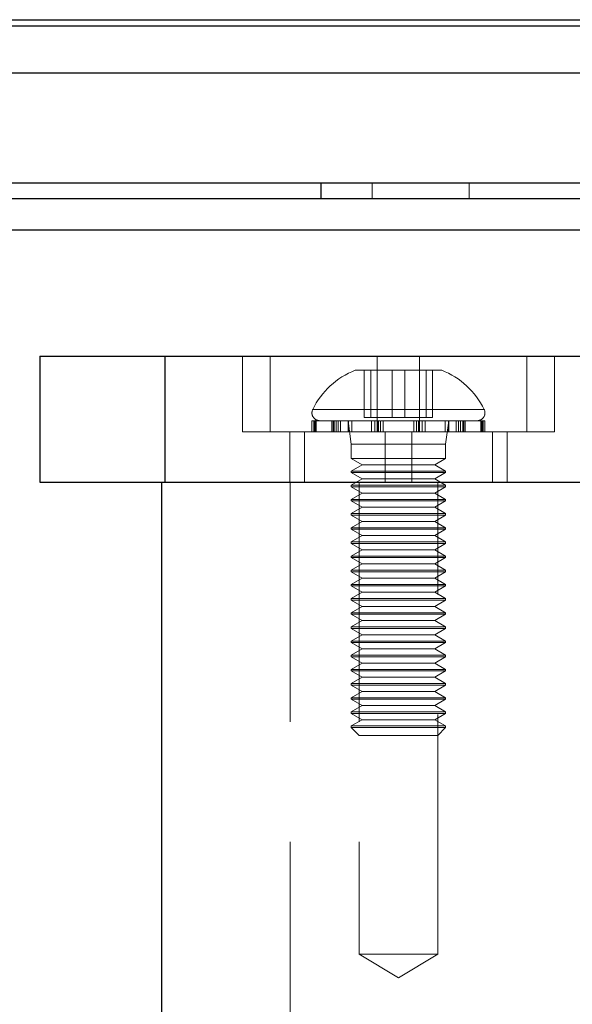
# Model space of a CAD drawing. Header units: millimetres. Extents: x 7 to 417, y 5 to 291.
# Tile 76 of 82: x 327.57 to 330.5, y 266.63 to 271.84. Entities that reach past the tile are written whole.
import ezdxf

# ---------------------------------------------------------------- set-up
doc = ezdxf.new("R2010")
doc.units = ezdxf.units.MM
doc.linetypes.add('HIDDEN', pattern=[1.905, 1.27, -0.635])

msp = doc.modelspace()

# ---------------------------------------------------------------- linework, layer by layer
at = {"color": 7, "linetype": 'Continuous', "lineweight": 25}
for p, q in [((262.99904, 271.84136), (371.33238, 271.84136)), ((262.99904, 271.80969), (371.33238, 271.80969)), ((329.16616, 270.97636), (329.16616, 270.89303)), ((340.62404, 270.89303), (326.45738, 270.89303)), ((340.62404, 270.72636), (326.45738, 270.72636)), ((327.67763, 270.05969), (327.67763, 269.39303)), ((327.67763, 270.05969), (328.34013, 270.05969)), ((328.34013, 270.05969), (328.34013, 269.39303)), ((328.34013, 270.05969), (332.11879, 270.05969)), ((327.67763, 269.39303), (328.34013, 269.39303)), ((328.32293, 269.39303), (328.32293, 261.14303)), ((328.34013, 269.39303), (332.11879, 269.39303))]:
    msp.add_line(p, q, dxfattribs=at)
at = {"color": 7, "linetype": 'HIDDEN', "lineweight": 18}
for p, q in [((317.16571, 271.84136), (371.33238, 271.84136)), ((317.16571, 271.80969), (371.33238, 271.80969)), ((329.438, 270.97636), (329.438, 270.89303)), ((329.9528, 270.97636), (329.9528, 270.89303)), ((328.34013, 270.05969), (328.34013, 269.39303)), ((328.75229, 270.05969), (328.75229, 269.65969)), ((328.89781, 269.65969), (328.89781, 270.05969)), ((329.46614, 269.65969), (329.46614, 270.05969)), ((329.69011, 269.65969), (329.69011, 270.05969)), ((330.25844, 269.65969), (330.25844, 270.05969)), ((330.40396, 269.65969), (330.40396, 270.05969)), ((329.80729, 269.98469), (329.34896, 269.98469)), ((329.39709, 269.73469), (329.39709, 269.98469)), ((329.43105, 269.73469), (329.43105, 269.98469)), ((329.54417, 269.73469), (329.54417, 269.98469)), ((329.61207, 269.73469), (329.61207, 269.98469)), ((329.7252, 269.73469), (329.7252, 269.98469)), ((329.75915, 269.73469), (329.75915, 269.98469)), ((329.12559, 269.77789), (330.03065, 269.77789)), ((329.13744, 269.71803), (329.11979, 269.71803)), ((329.11979, 269.71803), (329.11979, 269.65969)), ((329.12973, 269.65969), (329.12973, 269.71803)), ((329.1335, 269.65969), (329.1335, 269.71803)), ((329.13744, 269.65969), (329.13744, 269.71803)), ((329.14234, 269.71803), (329.13744, 269.71803)), ((329.14234, 269.65969), (329.14234, 269.71803)), ((329.25947, 269.71803), (329.14234, 269.71803)), ((329.22491, 269.65969), (329.22491, 269.71803)), ((329.23146, 269.65969), (329.23146, 269.71803)), ((329.23726, 269.65969), (329.23726, 269.71803)), ((329.24869, 269.65969), (329.24869, 269.71803)), ((329.25947, 269.65969), (329.25947, 269.71803)), ((329.27172, 269.71803), (329.25947, 269.71803)), ((329.27172, 269.65969), (329.27172, 269.71803)), ((329.46687, 269.71803), (329.27172, 269.71803)), ((329.31146, 269.71803), (329.31146, 269.65969)), ((329.31146, 269.71803), (329.32812, 269.59303)), ((329.31301, 269.65969), (329.31301, 269.71803)), ((329.3309, 269.65969), (329.3309, 269.71803)), ((329.39709, 269.73469), (329.54417, 269.73469)), ((329.43613, 269.65969), (329.43613, 269.71803)), ((329.45215, 269.65969), (329.45215, 269.71803)), ((329.46687, 269.65969), (329.46687, 269.71803)), ((329.47978, 269.71803), (329.46687, 269.71803)), ((329.47214, 269.65969), (329.47214, 269.71803)), ((329.4832, 269.65969), (329.4832, 269.71803)), ((329.70409, 269.71803), (329.4832, 269.71803)), ((329.49658, 269.65969), (329.49658, 269.71803)), ((329.54417, 269.73469), (329.7252, 269.73469)), ((329.65967, 269.65969), (329.65967, 269.71803)), ((329.67305, 269.65969), (329.67305, 269.71803)), ((329.68411, 269.65969), (329.68411, 269.71803)), ((329.68937, 269.65969), (329.68937, 269.71803)), ((329.70409, 269.65969), (329.70409, 269.71803)), ((329.72012, 269.71803), (329.70447, 269.71803)), ((329.72012, 269.65969), (329.72012, 269.71803)), ((329.90756, 269.71803), (329.72012, 269.71803)), ((329.7252, 269.73469), (329.75915, 269.73469)), ((329.82535, 269.65969), (329.82535, 269.71803)), ((329.82812, 269.59303), (329.84479, 269.71803)), ((329.84324, 269.65969), (329.84324, 269.71803)), ((329.84479, 269.65969), (329.84479, 269.71803)), ((329.88453, 269.65969), (329.88453, 269.71803)), ((329.89678, 269.65969), (329.89678, 269.71803)), ((329.90756, 269.65969), (329.90756, 269.71803)), ((329.91898, 269.71803), (329.90756, 269.71803)), ((329.91898, 269.65969), (329.91898, 269.71803)), ((330.02275, 269.71803), (329.91898, 269.71803)), ((329.92478, 269.65969), (329.92478, 269.71803)), ((329.93133, 269.65969), (329.93133, 269.71803)), ((330.01391, 269.65969), (330.01391, 269.71803)), ((330.01881, 269.65969), (330.01881, 269.71803)), ((330.02275, 269.65969), (330.02275, 269.71803)), ((330.02652, 269.71803), (330.02275, 269.71803)), ((330.02652, 269.65969), (330.02652, 269.71803)), ((330.03646, 269.71803), (330.02652, 269.71803)), ((330.03646, 269.65969), (330.03646, 269.71803)), ((328.75229, 269.65969), (329.69011, 269.65969)), ((329.00229, 269.65969), (329.00229, 269.39303)), ((329.08065, 269.39303), (329.08065, 269.65969)), ((329.50727, 269.39303), (329.50727, 269.65969)), ((329.64898, 269.39303), (329.64898, 269.65969)), ((329.69011, 269.65969), (330.25844, 269.65969)), ((330.0756, 269.39303), (330.0756, 269.65969)), ((330.15396, 269.39303), (330.15396, 269.65969)), ((330.25844, 269.65969), (330.40396, 269.65969)), ((329.82812, 269.59303), (329.32812, 269.59303)), ((329.32812, 269.59303), (329.32812, 269.51803)), ((329.82812, 269.51803), (329.82812, 269.59303)), ((329.32812, 269.51803), (329.66297, 269.51803)), ((329.32812, 269.51803), (329.38586, 269.48469)), ((329.66297, 269.51803), (329.82812, 269.51803)), ((329.77039, 269.48469), (329.82812, 269.51803)), ((329.38586, 269.48469), (329.32812, 269.45136)), ((329.32812, 269.45136), (329.66297, 269.45136)), ((329.32812, 269.45136), (329.32812, 269.44303)), ((329.38586, 269.48469), (329.64337, 269.48469)), ((329.64337, 269.48469), (329.77039, 269.48469)), ((329.66297, 269.45136), (329.82812, 269.45136)), ((329.82812, 269.45136), (329.77039, 269.48469)), ((329.82812, 269.44303), (329.82812, 269.45136)), ((329.00493, 269.39303), (329.00493, 261.14303)), ((329.32812, 269.44303), (329.66297, 269.44303)), ((329.32812, 269.44303), (329.38586, 269.40969)), ((329.38586, 269.40969), (329.32812, 269.37636)), ((329.36979, 269.39303), (329.36979, 266.89303)), ((329.38586, 269.40969), (329.64337, 269.40969)), ((329.64337, 269.40969), (329.77039, 269.40969)), ((329.66297, 269.44303), (329.82812, 269.44303)), ((329.77039, 269.40969), (329.82812, 269.44303)), ((329.82812, 269.37636), (329.77039, 269.40969)), ((329.78646, 266.89303), (329.78646, 269.39303)), ((329.32812, 269.37636), (329.66297, 269.37636)), ((329.32812, 269.37636), (329.32812, 269.36803)), ((329.32812, 269.36803), (329.66297, 269.36803)), ((329.32812, 269.36803), (329.38586, 269.33469)), ((329.66297, 269.37636), (329.82812, 269.37636)), ((329.66297, 269.36803), (329.82812, 269.36803)), ((329.77039, 269.33469), (329.82812, 269.36803)), ((329.82812, 269.36803), (329.82812, 269.37636)), ((329.38586, 269.33469), (329.32812, 269.30136)), ((329.32812, 269.30136), (329.66297, 269.30136)), ((329.32812, 269.30136), (329.32812, 269.29303)), ((329.32812, 269.29303), (329.66297, 269.29303)), ((329.32812, 269.29303), (329.38586, 269.25969)), ((329.38586, 269.33469), (329.64337, 269.33469)), ((329.64337, 269.33469), (329.77039, 269.33469)), ((329.66297, 269.30136), (329.82812, 269.30136)), ((329.66297, 269.29303), (329.82812, 269.29303)), ((329.82812, 269.30136), (329.77039, 269.33469)), ((329.77039, 269.25969), (329.82812, 269.29303)), ((329.82812, 269.29303), (329.82812, 269.30136)), ((329.38586, 269.25969), (329.32812, 269.22636)), ((329.38586, 269.25969), (329.64337, 269.25969)), ((329.64337, 269.25969), (329.77039, 269.25969)), ((329.82812, 269.22636), (329.77039, 269.25969)), ((329.32812, 269.22636), (329.66297, 269.22636)), ((329.32812, 269.22636), (329.32812, 269.21803)), ((329.32812, 269.21803), (329.66297, 269.21803)), ((329.32812, 269.21803), (329.38586, 269.18469)), ((329.38586, 269.18469), (329.32812, 269.15136)), ((329.38586, 269.18469), (329.64337, 269.18469)), ((329.64337, 269.18469), (329.77039, 269.18469)), ((329.66297, 269.22636), (329.82812, 269.22636)), ((329.66297, 269.21803), (329.82812, 269.21803)), ((329.77039, 269.18469), (329.82812, 269.21803)), ((329.82812, 269.15136), (329.77039, 269.18469)), ((329.82812, 269.21803), (329.82812, 269.22636)), ((329.32812, 269.15136), (329.66297, 269.15136)), ((329.32812, 269.15136), (329.32812, 269.14303)), ((329.32812, 269.14303), (329.66297, 269.14303)), ((329.32812, 269.14303), (329.38586, 269.10969)), ((329.66297, 269.15136), (329.82812, 269.15136)), ((329.66297, 269.14303), (329.82812, 269.14303)), ((329.77039, 269.10969), (329.82812, 269.14303)), ((329.82812, 269.14303), (329.82812, 269.15136)), ((329.38586, 269.10969), (329.32812, 269.07636)), ((329.38586, 269.10969), (329.64337, 269.10969)), ((329.64337, 269.10969), (329.77039, 269.10969)), ((329.82812, 269.07636), (329.77039, 269.10969)), ((329.32812, 269.07636), (329.66297, 269.07636)), ((329.32812, 269.07636), (329.32812, 269.06803)), ((329.32812, 269.06803), (329.66297, 269.06803)), ((329.32812, 269.06803), (329.38586, 269.03469)), ((329.38586, 269.03469), (329.32812, 269.00136)), ((329.38586, 269.03469), (329.64337, 269.03469)), ((329.64337, 269.03469), (329.77039, 269.03469)), ((329.66297, 269.07636), (329.82812, 269.07636)), ((329.66297, 269.06803), (329.82812, 269.06803)), ((329.77039, 269.03469), (329.82812, 269.06803)), ((329.82812, 269.00136), (329.77039, 269.03469)), ((329.82812, 269.06803), (329.82812, 269.07636)), ((329.32812, 269.00136), (329.66297, 269.00136)), ((329.32812, 269.00136), (329.32812, 268.99303)), ((329.32812, 268.99303), (329.66297, 268.99303)), ((329.32812, 268.99303), (329.38586, 268.95969)), ((329.66297, 269.00136), (329.82812, 269.00136)), ((329.66297, 268.99303), (329.82812, 268.99303)), ((329.77039, 268.95969), (329.82812, 268.99303)), ((329.82812, 268.99303), (329.82812, 269.00136)), ((329.38586, 268.95969), (329.32812, 268.92636)), ((329.32812, 268.92636), (329.66297, 268.92636)), ((329.32812, 268.92636), (329.32812, 268.91803)), ((329.38586, 268.95969), (329.64337, 268.95969)), ((329.64337, 268.95969), (329.77039, 268.95969)), ((329.66297, 268.92636), (329.82812, 268.92636)), ((329.82812, 268.92636), (329.77039, 268.95969)), ((329.82812, 268.91803), (329.82812, 268.92636)), ((329.32812, 268.91803), (329.66297, 268.91803)), ((329.32812, 268.91803), (329.38586, 268.88469)), ((329.38586, 268.88469), (329.32812, 268.85136)), ((329.38586, 268.88469), (329.64337, 268.88469)), ((329.64337, 268.88469), (329.77039, 268.88469)), ((329.66297, 268.91803), (329.82812, 268.91803)), ((329.77039, 268.88469), (329.82812, 268.91803)), ((329.82812, 268.85136), (329.77039, 268.88469)), ((329.32812, 268.85136), (329.66297, 268.85136)), ((329.32812, 268.85136), (329.32812, 268.84303)), ((329.32812, 268.84303), (329.66297, 268.84303)), ((329.32812, 268.84303), (329.38586, 268.80969)), ((329.66297, 268.85136), (329.82812, 268.85136)), ((329.66297, 268.84303), (329.82812, 268.84303)), ((329.77039, 268.80969), (329.82812, 268.84303)), ((329.82812, 268.84303), (329.82812, 268.85136)), ((329.38586, 268.80969), (329.32812, 268.77636)), ((329.32812, 268.77636), (329.66297, 268.77636)), ((329.32812, 268.77636), (329.32812, 268.76803)), ((329.32812, 268.76803), (329.66297, 268.76803)), ((329.32812, 268.76803), (329.38586, 268.73469)), ((329.38586, 268.80969), (329.64337, 268.80969)), ((329.64337, 268.80969), (329.77039, 268.80969)), ((329.66297, 268.77636), (329.82812, 268.77636)), ((329.66297, 268.76803), (329.82812, 268.76803)), ((329.82812, 268.77636), (329.77039, 268.80969)), ((329.77039, 268.73469), (329.82812, 268.76803)), ((329.82812, 268.76803), (329.82812, 268.77636)), ((329.38586, 268.73469), (329.32812, 268.70136)), ((329.38586, 268.73469), (329.64337, 268.73469)), ((329.64337, 268.73469), (329.77039, 268.73469)), ((329.82812, 268.70136), (329.77039, 268.73469)), ((329.32812, 268.70136), (329.66297, 268.70136)), ((329.32812, 268.70136), (329.32812, 268.69303)), ((329.32812, 268.69303), (329.66297, 268.69303)), ((329.32812, 268.69303), (329.38586, 268.65969)), ((329.66297, 268.70136), (329.82812, 268.70136)), ((329.66297, 268.69303), (329.82812, 268.69303)), ((329.77039, 268.65969), (329.82812, 268.69303)), ((329.82812, 268.69303), (329.82812, 268.70136)), ((329.38586, 268.65969), (329.32812, 268.62636)), ((329.32812, 268.62636), (329.66297, 268.62636)), ((329.32812, 268.62636), (329.32812, 268.61803)), ((329.32812, 268.61803), (329.66297, 268.61803)), ((329.32812, 268.61803), (329.38586, 268.58469)), ((329.38586, 268.65969), (329.64337, 268.65969)), ((329.64337, 268.65969), (329.77039, 268.65969)), ((329.66297, 268.62636), (329.82812, 268.62636)), ((329.66297, 268.61803), (329.82812, 268.61803)), ((329.82812, 268.62636), (329.77039, 268.65969)), ((329.77039, 268.58469), (329.82812, 268.61803)), ((329.82812, 268.61803), (329.82812, 268.62636)), ((329.38586, 268.58469), (329.32812, 268.55136)), ((329.38586, 268.58469), (329.64337, 268.58469)), ((329.64337, 268.58469), (329.77039, 268.58469)), ((329.82812, 268.55136), (329.77039, 268.58469)), ((329.32812, 268.55136), (329.66297, 268.55136)), ((329.32812, 268.55136), (329.32812, 268.54303)), ((329.32812, 268.54303), (329.66297, 268.54303)), ((329.32812, 268.54303), (329.38586, 268.50969)), ((329.38586, 268.50969), (329.32812, 268.47636)), ((329.38586, 268.50969), (329.64337, 268.50969)), ((329.64337, 268.50969), (329.77039, 268.50969)), ((329.66297, 268.55136), (329.82812, 268.55136)), ((329.66297, 268.54303), (329.82812, 268.54303)), ((329.77039, 268.50969), (329.82812, 268.54303)), ((329.82812, 268.47636), (329.77039, 268.50969)), ((329.82812, 268.54303), (329.82812, 268.55136)), ((329.32812, 268.47636), (329.66297, 268.47636)), ((329.32812, 268.47636), (329.32812, 268.46803)), ((329.32812, 268.46803), (329.66297, 268.46803)), ((329.32812, 268.46803), (329.38586, 268.43469)), ((329.66297, 268.47636), (329.82812, 268.47636)), ((329.66297, 268.46803), (329.82812, 268.46803)), ((329.77039, 268.43469), (329.82812, 268.46803)), ((329.82812, 268.46803), (329.82812, 268.47636)), ((329.38586, 268.43469), (329.32812, 268.40136)), ((329.32812, 268.40136), (329.66297, 268.40136)), ((329.32812, 268.40136), (329.32812, 268.39303)), ((329.38586, 268.43469), (329.64337, 268.43469)), ((329.64337, 268.43469), (329.77039, 268.43469)), ((329.66297, 268.40136), (329.82812, 268.40136)), ((329.82812, 268.40136), (329.77039, 268.43469)), ((329.82812, 268.39303), (329.82812, 268.40136)), ((329.32812, 268.39303), (329.66297, 268.39303)), ((329.32812, 268.39303), (329.38586, 268.35969)), ((329.38586, 268.35969), (329.32812, 268.32636)), ((329.38586, 268.35969), (329.64337, 268.35969)), ((329.64337, 268.35969), (329.77039, 268.35969)), ((329.66297, 268.39303), (329.82812, 268.39303)), ((329.77039, 268.35969), (329.82812, 268.39303)), ((329.82812, 268.32636), (329.77039, 268.35969)), ((329.32812, 268.32636), (329.66297, 268.32636)), ((329.32812, 268.32636), (329.32812, 268.31803)), ((329.32812, 268.31803), (329.66297, 268.31803)), ((329.32812, 268.31803), (329.38586, 268.28469)), ((329.66297, 268.32636), (329.82812, 268.32636)), ((329.66297, 268.31803), (329.82812, 268.31803)), ((329.77039, 268.28469), (329.82812, 268.31803)), ((329.82812, 268.31803), (329.82812, 268.32636)), ((329.38586, 268.28469), (329.32812, 268.25136)), ((329.32812, 268.25136), (329.66297, 268.25136)), ((329.32812, 268.25136), (329.32812, 268.24303)), ((329.38586, 268.28469), (329.64337, 268.28469)), ((329.64337, 268.28469), (329.77039, 268.28469)), ((329.66297, 268.25136), (329.82812, 268.25136)), ((329.82812, 268.25136), (329.77039, 268.28469)), ((329.82812, 268.24303), (329.82812, 268.25136)), ((329.32812, 268.24303), (329.66297, 268.24303)), ((329.32812, 268.24303), (329.38586, 268.20969)), ((329.38586, 268.20969), (329.32812, 268.17636)), ((329.38586, 268.20969), (329.64337, 268.20969)), ((329.64337, 268.20969), (329.77039, 268.20969)), ((329.66297, 268.24303), (329.82812, 268.24303)), ((329.77039, 268.20969), (329.82812, 268.24303)), ((329.82812, 268.17636), (329.77039, 268.20969)), ((329.32812, 268.17636), (329.66297, 268.17636)), ((329.32812, 268.17636), (329.32812, 268.16803)), ((329.32812, 268.16803), (329.66297, 268.16803)), ((329.32812, 268.16803), (329.38586, 268.13469)), ((329.66297, 268.17636), (329.82812, 268.17636)), ((329.66297, 268.16803), (329.82812, 268.16803)), ((329.77039, 268.13469), (329.82812, 268.16803)), ((329.82812, 268.16803), (329.82812, 268.17636)), ((329.38586, 268.13469), (329.32812, 268.10136)), ((329.32812, 268.10136), (329.66297, 268.10136)), ((329.32812, 268.10136), (329.32812, 268.09303)), ((329.82812, 268.09303), (329.32812, 268.09303)), ((329.32812, 268.09303), (329.36979, 268.05136)), ((329.38586, 268.13469), (329.64337, 268.13469)), ((329.64337, 268.13469), (329.77039, 268.13469)), ((329.66297, 268.10136), (329.82812, 268.10136)), ((329.82812, 268.10136), (329.77039, 268.13469)), ((329.78646, 268.05136), (329.82812, 268.09303)), ((329.82812, 268.09303), (329.82812, 268.10136)), ((329.78646, 268.05136), (329.36979, 268.05136)), ((329.36979, 266.89303), (329.43604, 266.89303)), ((329.36979, 266.89303), (329.57812, 266.76785)), ((329.43604, 266.89303), (329.78646, 266.89303)), ((329.57812, 266.76785), (329.78646, 266.89303))]:
    msp.add_line(p, q, dxfattribs=at)
for centre, radius, start, end in [((329.49879, 269.5959), 0.41667, 111.07634, 154.10138), ((329.65745, 269.5959), 0.41667, 25.89862, 68.92366), ((329.16146, 269.75969), 0.04167, 154.10138, 270), ((329.99479, 269.75969), 0.04167, 270, 25.89862)]:
    msp.add_arc(centre, radius, start, end, dxfattribs=at)
at = {"color": 7, "linetype": 'Continuous', "lineweight": 25}
for points, knots in [([(262.99904, 271.55969), (262.99904, 271.55969), (262.9819, 271.55969), (263.04187, 271.55969), (263.18868, 271.55969), (263.45251, 271.55969), (263.81667, 271.55969), (264.25167, 271.55969), (264.73146, 271.55969), (265.23357, 271.55969), (265.79762, 271.55969), (266.42295, 271.55969), (267.12248, 271.55969), (267.89979, 271.55969), (268.75853, 271.55969), (269.68223, 271.55969), (270.66965, 271.55969), (271.71947, 271.55969), (272.80961, 271.55969), (273.93433, 271.55969), (275.08787, 271.55969), (276.29162, 271.55969), (277.54415, 271.55969), (278.82164, 271.55969), (280.11922, 271.55969), (281.43206, 271.55969), (282.78317, 271.55969), (284.17111, 271.55969), (285.59441, 271.55969), (287.05156, 271.55969), (288.54102, 271.55969), (290.06119, 271.55969), (291.61048, 271.55969), (293.18723, 271.55969), (294.78979, 271.55969), (296.41645, 271.55969), (298.06549, 271.55969), (299.73517, 271.55969), (301.4237, 271.55969), (303.12931, 271.55969), (304.85015, 271.55969), (306.58441, 271.55969), (308.33021, 271.55969), (310.08566, 271.55969), (311.84886, 271.55969), (313.6179, 271.55969), (315.39083, 271.55969), (317.16571, 271.55969), (318.94059, 271.55969), (320.71352, 271.55969), (322.48256, 271.55969), (324.24576, 271.55969), (326.00122, 271.55969), (327.74701, 271.55969), (329.48127, 271.55969), (331.20212, 271.55969), (332.90772, 271.55969), (334.59626, 271.55969), (336.26593, 271.55969), (337.91497, 271.55969), (339.54163, 271.55969), (341.14419, 271.55969), (342.72094, 271.55969), (344.27023, 271.55969), (345.7904, 271.55969), (347.27986, 271.55969), (348.73701, 271.55969), (350.16031, 271.55969), (351.54826, 271.55969), (352.89936, 271.55969), (354.2122, 271.55969), (355.53772, 271.55969), (356.86697, 271.55969), (358.19068, 271.55969), (359.45932, 271.55969), (360.67118, 271.55969), (361.82466, 271.55969), (362.89691, 271.55969), (363.89109, 271.55969), (364.81025, 271.55969), (365.67255, 271.55969), (366.47699, 271.55969), (367.23787, 271.55969), (367.94971, 271.55969), (368.60702, 271.55969), (369.19529, 271.55969), (369.71374, 271.55969), (370.1617, 271.55969), (370.56102, 271.55969), (370.8958, 271.55969), (371.14619, 271.55969), (371.30324, 271.55969), (371.32266, 271.55969), (371.33238, 271.55969)], [0, 0, 0, 0, 0.0000001, 0.0177638, 0.0355033, 0.0531943, 0.0708129, 0.0883353, 0.1020203, 0.1156204, 0.1291245, 0.1425221, 0.1558025, 0.1697484, 0.1835395, 0.1971644, 0.2106122, 0.2238727, 0.2369363, 0.2490648, 0.2610031, 0.2727449, 0.2842842, 0.295616, 0.3061517, 0.3164942, 0.3266412, 0.336591, 0.3463428, 0.3558963, 0.3652525, 0.3744129, 0.3833803, 0.3921585, 0.4007521, 0.4091671, 0.4174105, 0.4254908, 0.4334175, 0.4412012, 0.4488541, 0.4563893, 0.4638213, 0.4711653, 0.4784378, 0.4856558, 0.4928373, 0.5000003, 0.5071634, 0.5143448, 0.5215629, 0.5288354, 0.5361794, 0.5436113, 0.5511465, 0.5587994, 0.5665832, 0.5745098, 0.5825901, 0.5908336, 0.5992486, 0.6078422, 0.6166203, 0.6255877, 0.6347482, 0.6441043, 0.6536579, 0.6634096, 0.6733595, 0.6835065, 0.693849, 0.7043846, 0.7164099, 0.7286682, 0.7411535, 0.7538587, 0.766776, 0.7798968, 0.7924459, 0.8051596, 0.818029, 0.831045, 0.8441981, 0.8582873, 0.8725074, 0.886846, 0.9012903, 0.9158272, 0.9304433, 0.9477524, 0.9651302, 0.9825539, 1, 1, 1, 1]), ([(370.49907, 270.97636), (370.49151, 270.97636), (370.47637, 270.97636), (370.35187, 270.97636), (370.15295, 270.97636), (369.87212, 270.97636), (369.51355, 270.97636), (369.07655, 270.97636), (368.56338, 270.97636), (367.96735, 270.97636), (367.31387, 270.97636), (366.60691, 270.97636), (365.85845, 270.97636), (365.03634, 270.97636), (364.1401, 270.97636), (363.16428, 270.97636), (362.10639, 270.97636), (360.96658, 270.97636), (359.80396, 270.97636), (358.63086, 270.97636), (357.45857, 270.97636), (356.22043, 270.97636), (354.90976, 270.97636), (353.52194, 270.97636), (352.15857, 270.97636), (350.83338, 270.97636), (349.56361, 270.97636), (348.23505, 270.97636), (346.85153, 270.97636), (345.41453, 270.97636), (344.03325, 270.97636), (342.72913, 270.97636), (341.50306, 270.97636), (340.24308, 270.97636), (338.9376, 270.97636), (337.68692, 270.97636), (336.5011, 270.97636), (335.38654, 270.97636), (334.24968, 270.97636), (333.09039, 270.97636), (331.85201, 270.97636), (330.53414, 270.97636), (329.12624, 270.97636), (327.693, 270.97636), (326.23465, 270.97636), (324.75347, 270.97636), (323.25894, 270.97636), (321.74724, 270.97636), (320.22236, 270.97636), (318.68519, 270.97636), (317.14258, 270.97636), (315.60056, 270.97636), (314.06557, 270.97636), (312.54367, 270.97636), (311.0357, 270.97636), (309.54537, 270.97636), (308.06845, 270.97636), (306.61365, 270.97636), (305.18245, 270.97636), (303.7751, 270.97636), (302.3494, 270.97636), (300.90037, 270.97636), (299.44416, 270.97636), (298.01884, 270.97636), (296.63509, 270.97636), (295.38669, 270.97636), (294.26324, 270.97636), (293.26237, 270.97636), (292.28659, 270.97636), (291.33546, 270.97636), (290.15674, 270.97636), (288.773, 270.97636), (287.2178, 270.97636), (285.72727, 270.97636), (284.30001, 270.97636), (282.93658, 270.97636), (281.63523, 270.97636), (280.35343, 270.97636), (279.09548, 270.97636), (277.865, 270.97636), (276.69842, 270.97636), (275.59158, 270.97636), (274.47973, 270.97636), (273.37628, 270.97636), (272.2955, 270.97636), (271.29169, 270.97636), (270.3589, 270.97636), (269.49689, 270.97636), (268.65281, 270.97636), (267.84437, 270.97636), (267.07763, 270.97636), (266.39801, 270.97636), (265.79494, 270.97636), (265.27164, 270.97636), (264.82652, 270.97636), (264.46354, 270.97636), (264.18077, 270.97636), (263.98049, 270.97636), (263.85519, 270.97636), (263.83995, 270.97636), (263.83234, 270.97636)], [0, 0, 0, 0, 0.0156123, 0.0312961, 0.0469383, 0.0625326, 0.0781435, 0.0933957, 0.1087284, 0.1239471, 0.1393077, 0.1529015, 0.1666536, 0.1803167, 0.1940062, 0.207778, 0.2215778, 0.2353677, 0.2491119, 0.2607905, 0.2724407, 0.2840614, 0.2956564, 0.3073388, 0.3190233, 0.3281658, 0.3374383, 0.3466619, 0.3558807, 0.3651098, 0.3742254, 0.381303, 0.38826, 0.3953247, 0.4023315, 0.4093964, 0.4149783, 0.4204833, 0.426077, 0.4316231, 0.4370969, 0.4434657, 0.4497434, 0.4560512, 0.4623894, 0.4686594, 0.4749631, 0.4812162, 0.4874929, 0.4938006, 0.5000966, 0.5063855, 0.5126868, 0.5189526, 0.5251901, 0.5314785, 0.5377319, 0.5440534, 0.5503541, 0.5566345, 0.5630062, 0.5699642, 0.5770421, 0.5840619, 0.5911493, 0.598205, 0.6037245, 0.6093224, 0.6147874, 0.620285, 0.6258583, 0.6357891, 0.645809, 0.655865, 0.6658896, 0.6759862, 0.6860602, 0.69609, 0.7071646, 0.7182221, 0.729256, 0.7403344, 0.7514509, 0.764543, 0.777596, 0.7905474, 0.8035163, 0.8165649, 0.829435, 0.8447767, 0.8599294, 0.8752315, 0.8904234, 0.9060356, 0.9216025, 0.9372475, 0.9529045, 0.9686101, 0.9843377, 1, 1, 1, 1])]:
    msp.add_open_spline(points, degree=3, knots=knots, dxfattribs=at)

doc.saveas('drawing.dxf')
